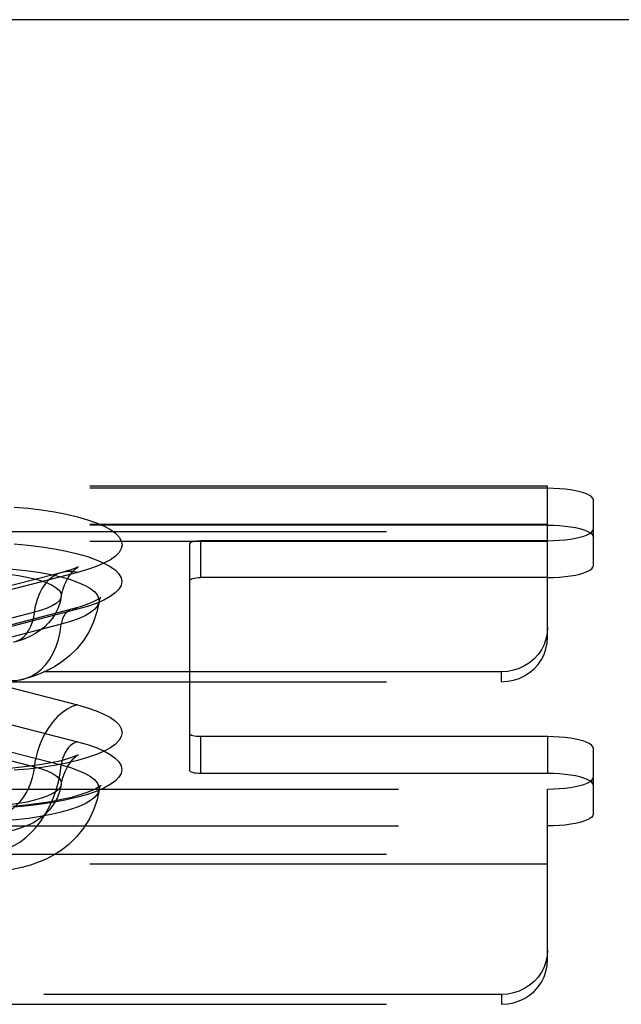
# Model space of a CAD drawing. Header units: inches. Extents: x 0 to 227, y 0 to 147.
# Tile 174 of 256: x 42.45 to 44.09, y 108.65 to 111.33. Entities that reach past the tile are written whole.
import ezdxf

# ---------------------------------------------------------------- set-up
doc = ezdxf.new("R2010")
doc.units = ezdxf.units.IN
doc.header["$LTSCALE"] = 12.466667
doc.header["$MEASUREMENT"] = 0
doc.linetypes.add('HIDDEN', pattern=[0.2, 0.1, -0.1])
doc.layers.get('0').update_dxf_attribs({"linetype": 'CONTINUOUS'})
doc.layers.add('DEFAULT_2', color=8, linetype='HIDDEN')

msp = doc.modelspace()

# ---------------------------------------------------------------- linework, layer by layer
at = {"color": 7, "linetype": 'Continuous'}
msp.add_line((97.3159, 111.3319), (41.6359, 111.3319), dxfattribs=at)
at = {"layer": 'DEFAULT_2', "color": 8, "linetype": 'HIDDEN'}
for p, q in [((43.8924, 110.0607), (39.7414, 110.0607)), ((43.8924, 110.0551), (39.7469, 110.0551)), ((43.8924, 110.0551), (43.8924, 110.0607)), ((43.8924, 109.6488), (43.8924, 110.0551)), ((44.0174, 109.9446), (44.0174, 110.0227)), ((43.8924, 109.9567), (39.7414, 109.9567)), ((43.8924, 109.9546), (39.7469, 109.9546)), ((44.0174, 109.8441), (44.0174, 109.9446)), ((39.7139, 109.937), (43.8924, 109.937)), ((43.8924, 109.91), (39.7139, 109.91)), ((42.9174, 109.9045), (42.9174, 109.3862)), ((42.9474, 109.9122), (42.9474, 109.8118)), ((43.8924, 109.9122), (42.9474, 109.9122)), ((42.5704, 109.826), (42.3375, 109.7657)), ((42.6123, 109.8257), (42.3793, 109.7654)), ((43.8924, 109.8118), (42.9474, 109.8118)), ((42.4954, 109.7173), (42.2624, 109.657)), ((42.5963, 109.7254), (42.3634, 109.6651)), ((42.612, 109.7253), (42.379, 109.665)), ((42.5682, 109.6846), (42.3353, 109.6243)), ((43.7674, 109.5549), (39.7139, 109.5549)), ((43.7674, 109.528), (43.7674, 109.5549)), ((39.7139, 109.528), (43.7674, 109.528)), ((42.4652, 109.5352), (42.2323, 109.4749)), ((42.3793, 109.5253), (42.6123, 109.465)), ((42.379, 109.4248), (42.612, 109.3645)), ((42.9174, 109.3862), (42.9174, 109.2857)), ((42.9474, 109.3784), (42.9474, 109.278)), ((43.8924, 109.3784), (42.9474, 109.3784)), ((43.8924, 109.3784), (43.8924, 109.278)), ((42.2624, 109.3564), (42.4954, 109.2961)), ((42.3353, 109.3615), (42.5682, 109.3012)), ((44.0174, 109.268), (44.0174, 109.3461)), ((43.8924, 109.278), (42.9474, 109.278)), ((44.0174, 109.1675), (44.0174, 109.268)), ((39.7469, 109.2356), (43.8924, 109.2356)), ((43.8924, 108.7698), (43.8924, 109.2356)), ((39.7469, 109.1352), (43.8924, 109.1352)), ((39.7139, 109.058), (43.8924, 109.058)), ((43.8924, 109.0311), (39.7139, 109.0311)), ((43.7674, 108.676), (39.7139, 108.676)), ((43.7674, 108.676), (43.7674, 108.6491)), ((39.7139, 108.6491), (43.7674, 108.6491))]:
    msp.add_line(p, q, dxfattribs=at)
for points in [[(44.0174, 110.0227), (44.0163, 110.027), (44.0132, 110.0311), (44.0079, 110.0351), (44.0007, 110.0389), (43.9916, 110.0424), (43.9808, 110.0456), (43.9685, 110.0484), (43.9549, 110.0507), (43.9402, 110.0526), (43.9248, 110.0539), (43.9089, 110.0548), (43.8924, 110.0551)], [(42.4395, 110.004), (42.4778, 110.0005), (42.5146, 109.996), (42.5495, 109.9906), (42.5821, 109.9843), (42.6123, 109.9772), (42.6396, 109.9694), (42.6638, 109.961), (42.6847, 109.952), (42.7021, 109.9424), (42.7158, 109.9325), (42.7257, 109.9223), (42.7316, 109.9119), (42.7336, 109.9014), (42.7315, 109.8909), (42.7255, 109.8804), (42.7156, 109.8702), (42.7019, 109.8603), (42.6844, 109.8508), (42.6635, 109.8418), (42.6395, 109.8334), (42.6123, 109.8257)], [(43.8924, 109.9546), (43.9089, 109.9543), (43.9248, 109.9535), (43.9402, 109.9521), (43.9549, 109.9503), (43.9685, 109.9479), (43.9808, 109.9451), (43.9916, 109.9419), (44.0007, 109.9384), (44.0079, 109.9346), (44.0132, 109.9306), (44.0163, 109.9265), (44.0174, 109.9222)], [(43.8924, 109.9122), (43.9089, 109.9125), (43.9248, 109.9133), (43.9402, 109.9147), (43.9549, 109.9166), (43.9685, 109.9189), (43.9808, 109.9217), (43.9916, 109.9249), (44.0007, 109.9284), (44.0079, 109.9322), (44.0132, 109.9362), (44.0163, 109.9403), (44.0174, 109.9446)], [(42.4394, 109.9035), (42.4776, 109.8999), (42.5144, 109.8954), (42.5492, 109.89), (42.5819, 109.8838), (42.612, 109.8767), (42.6393, 109.8689), (42.6635, 109.8605), (42.6843, 109.8514), (42.7017, 109.8419), (42.7154, 109.832), (42.7252, 109.8218), (42.7312, 109.8114), (42.7331, 109.8009), (42.7311, 109.7904), (42.7251, 109.78), (42.7152, 109.7698), (42.7015, 109.7599), (42.684, 109.7504), (42.6631, 109.7414), (42.6391, 109.733), (42.612, 109.7253)], [(42.9174, 109.9045), (42.918, 109.906), (42.9197, 109.9075), (42.9225, 109.9088), (42.9262, 109.91), (42.9308, 109.9109), (42.9359, 109.9117), (42.9415, 109.9121), (42.9474, 109.9122)], [(42.0707, 109.8134), (42.0981, 109.8198), (42.1279, 109.8254), (42.1598, 109.8301), (42.1934, 109.834), (42.2284, 109.837), (42.2644, 109.8389), (42.3011, 109.8399), (42.3379, 109.8399), (42.3745, 109.8389), (42.4105, 109.837), (42.4455, 109.834), (42.4792, 109.8301), (42.5111, 109.8254), (42.5408, 109.8198), (42.5682, 109.8134), (42.5929, 109.8063), (42.6145, 109.7986), (42.6329, 109.7904), (42.6479, 109.7816), (42.6593, 109.7726), (42.6669, 109.7633), (42.6708, 109.7538), (42.671, 109.7456)], [(42.568, 109.7603), (42.5719, 109.7781), (42.5774, 109.7936), (42.5839, 109.807), (42.5908, 109.8178), (42.5974, 109.8261), (42.6032, 109.8323), (42.6078, 109.8365), (42.6113, 109.8392), (42.6132, 109.8405)], [(42.6132, 109.8405), (42.6133, 109.8406), (42.6138, 109.8409), (42.6125, 109.8402), (42.6091, 109.8386), (42.6034, 109.8363), (42.5951, 109.8333), (42.5842, 109.8298), (42.5704, 109.826)], [(43.8924, 109.8118), (43.9089, 109.8121), (43.9248, 109.8129), (43.9402, 109.8143), (43.9549, 109.8161), (43.9685, 109.8185), (43.9808, 109.8213), (43.9916, 109.8245), (44.0007, 109.828), (44.0079, 109.8318), (44.0132, 109.8358), (44.0163, 109.8399), (44.0174, 109.8441)], [(42.1436, 109.8083), (42.1644, 109.8131), (42.1871, 109.8173), (42.2115, 109.8208), (42.2373, 109.8236), (42.2641, 109.8256), (42.2916, 109.8268), (42.3195, 109.8272), (42.3473, 109.8268), (42.3748, 109.8256), (42.4016, 109.8236), (42.4274, 109.8208), (42.4518, 109.8173), (42.4746, 109.8131), (42.4954, 109.8083), (42.514, 109.8029), (42.5301, 109.7971), (42.5436, 109.7907), (42.5543, 109.7841), (42.562, 109.7771), (42.5667, 109.77), (42.5682, 109.7628), (42.568, 109.7603)], [(42.5704, 109.826), (42.5581, 109.8217), (42.546, 109.815), (42.5349, 109.8062), (42.5248, 109.7954), (42.516, 109.7827), (42.5086, 109.7683), (42.5026, 109.7525), (42.4982, 109.7354)], [(42.6123, 109.8257), (42.5982, 109.8282), (42.5844, 109.8283), (42.5704, 109.826)], [(42.9174, 109.804), (42.918, 109.8056), (42.9197, 109.807), (42.9225, 109.8083), (42.9262, 109.8095), (42.9308, 109.8105), (42.9359, 109.8112), (42.9415, 109.8116), (42.9474, 109.8118)], [(42.568, 109.7603), (42.5648, 109.7448), (42.5597, 109.7297), (42.5528, 109.715), (42.5441, 109.7012), (42.5337, 109.6883), (42.5221, 109.6769), (42.5101, 109.6674), (42.4977, 109.6592), (42.4847, 109.6522), (42.4709, 109.6461), (42.4558, 109.6407), (42.4392, 109.6359)], [(42.568, 109.7603), (42.5667, 109.7556), (42.562, 109.7485), (42.5543, 109.7415), (42.5436, 109.7349), (42.5301, 109.7285), (42.514, 109.7227), (42.4954, 109.7173)], [(42.6758, 109.758), (42.6748, 109.7571), (42.6709, 109.7542), (42.6638, 109.7499), (42.6529, 109.7445), (42.6381, 109.7384), (42.6193, 109.732), (42.5963, 109.7254)], [(42.671, 109.7456), (42.6729, 109.7528), (42.6744, 109.7559)], [(42.6744, 109.7559), (42.675, 109.7569), (42.6759, 109.7582), (42.6758, 109.758)], [(42.4392, 109.6359), (42.4484, 109.6391), (42.4575, 109.6441), (42.4658, 109.6507), (42.4733, 109.6588), (42.4799, 109.6683), (42.4855, 109.6791), (42.49, 109.6909), (42.4933, 109.7037), (42.4982, 109.7354)], [(42.671, 109.7456), (42.6653, 109.7181), (42.6563, 109.6911), (42.644, 109.6651), (42.6286, 109.6406), (42.6103, 109.6179), (42.5901, 109.5982), (42.5697, 109.5821), (42.5493, 109.5689), (42.5296, 109.5584), (42.5096, 109.5496), (42.4881, 109.5418), (42.4652, 109.5352)], [(42.671, 109.7456), (42.6708, 109.7443), (42.6669, 109.7348), (42.6593, 109.7255), (42.6479, 109.7164), (42.6329, 109.7077), (42.6145, 109.6994), (42.5929, 109.6917), (42.5682, 109.6846)], [(42.5963, 109.7254), (42.5936, 109.7246), (42.588, 109.7219), (42.583, 109.718), (42.5785, 109.713), (42.5747, 109.7071), (42.5717, 109.7003), (42.5695, 109.6927), (42.5682, 109.6846)], [(42.612, 109.7253), (42.6057, 109.7263), (42.5995, 109.7261), (42.5963, 109.7254)], [(42.4652, 109.5352), (42.4722, 109.5373), (42.4871, 109.5435), (42.5011, 109.5519), (42.5141, 109.5625), (42.526, 109.5751), (42.5367, 109.5896), (42.546, 109.6058), (42.5539, 109.6236), (42.5603, 109.6428), (42.5651, 109.6633), (42.5682, 109.6846)], [(43.8924, 109.6757), (43.8913, 109.6598), (43.8882, 109.6444), (43.8829, 109.6295), (43.8757, 109.6153), (43.8666, 109.6022), (43.8558, 109.5903), (43.8435, 109.5799), (43.8299, 109.5711), (43.8152, 109.5641), (43.7998, 109.5591), (43.7839, 109.556), (43.7674, 109.5549)], [(43.7674, 109.528), (43.7839, 109.5291), (43.7998, 109.5321), (43.8152, 109.5372), (43.8299, 109.5442), (43.8435, 109.553), (43.8558, 109.5634), (43.8666, 109.5753), (43.8757, 109.5884), (43.8829, 109.6026), (43.8882, 109.6175), (43.8913, 109.6329), (43.8924, 109.6488)], [(42.4079, 109.5357), (42.4244, 109.5326), (42.4407, 109.5318), (42.4567, 109.5333), (42.4652, 109.5352)], [(42.6123, 109.465), (42.6395, 109.4573), (42.6635, 109.4489), (42.6844, 109.4399), (42.7019, 109.4303), (42.7156, 109.4204), (42.7255, 109.4102), (42.7315, 109.3998), (42.7336, 109.3893), (42.7316, 109.3788), (42.7257, 109.3684), (42.7158, 109.3582), (42.7021, 109.3482), (42.6847, 109.3387), (42.6638, 109.3297), (42.6396, 109.3212), (42.6123, 109.3134), (42.5821, 109.3064), (42.5495, 109.3001), (42.5146, 109.2947), (42.4778, 109.2902), (42.4395, 109.2866)], [(42.6123, 109.465), (42.5982, 109.4602), (42.5844, 109.4532), (42.571, 109.4441), (42.5581, 109.433), (42.546, 109.4201), (42.5349, 109.4055), (42.5248, 109.3894), (42.516, 109.3722), (42.5086, 109.354), (42.5026, 109.335), (42.4982, 109.3156)], [(42.9474, 109.3784), (42.9415, 109.3786), (42.9359, 109.379), (42.9308, 109.3797), (42.9262, 109.3807), (42.9225, 109.3819), (42.9197, 109.3832), (42.918, 109.3847), (42.9174, 109.3862)], [(44.0174, 109.3461), (44.0163, 109.3503), (44.0132, 109.3545), (44.0079, 109.3585), (44.0007, 109.3623), (43.9916, 109.3658), (43.9808, 109.369), (43.9685, 109.3717), (43.9549, 109.3741), (43.9402, 109.376), (43.9248, 109.3773), (43.9089, 109.3781), (43.8924, 109.3784)], [(42.612, 109.3645), (42.6391, 109.3567), (42.6631, 109.3484), (42.684, 109.3394), (42.7015, 109.3298), (42.7152, 109.3199), (42.7251, 109.3098), (42.7311, 109.2993), (42.7331, 109.2888), (42.7312, 109.2783), (42.7252, 109.2679), (42.7154, 109.2577), (42.7017, 109.2478), (42.6843, 109.2383), (42.6635, 109.2293), (42.6393, 109.2209), (42.612, 109.2131), (42.5819, 109.206), (42.5492, 109.1997), (42.5144, 109.1943), (42.4776, 109.1898), (42.4394, 109.1863)], [(42.612, 109.3645), (42.6057, 109.3622), (42.5995, 109.3588), (42.5936, 109.3542), (42.588, 109.3486), (42.583, 109.3422), (42.5785, 109.3349), (42.5747, 109.327), (42.5717, 109.3186), (42.5695, 109.3099), (42.5682, 109.3012)], [(42.6124, 109.3278), (42.6133, 109.3284), (42.6138, 109.3287), (42.612, 109.3277), (42.6076, 109.3258), (42.6005, 109.323), (42.5903, 109.3195), (42.5767, 109.3155), (42.5597, 109.3111), (42.5392, 109.3067), (42.5154, 109.3024), (42.4887, 109.2984), (42.4596, 109.2949), (42.4283, 109.292)], [(42.568, 109.2481), (42.5722, 109.267), (42.5783, 109.2836), (42.5859, 109.298), (42.5938, 109.3096), (42.6009, 109.3177), (42.6067, 109.3233), (42.6109, 109.3267), (42.6124, 109.3278)], [(42.4079, 109.1697), (42.4184, 109.1732), (42.4287, 109.1785), (42.4388, 109.1853), (42.4484, 109.1936), (42.4575, 109.2033), (42.4658, 109.2142), (42.4733, 109.2262), (42.4799, 109.2391), (42.4855, 109.2528), (42.49, 109.2669), (42.4933, 109.2815), (42.4982, 109.3156)], [(42.4079, 109.0692), (42.4244, 109.0746), (42.4407, 109.0823), (42.4567, 109.0922), (42.4722, 109.1041), (42.4871, 109.118), (42.5011, 109.1337), (42.5141, 109.151), (42.526, 109.1697), (42.5367, 109.1898), (42.546, 109.2109), (42.5539, 109.2328), (42.5603, 109.2553), (42.5651, 109.2782), (42.5682, 109.3012)], [(42.5682, 109.3012), (42.5929, 109.2941), (42.6145, 109.2864), (42.6329, 109.2781), (42.6479, 109.2694), (42.6593, 109.2603), (42.6669, 109.251), (42.6708, 109.2415), (42.671, 109.2334)], [(42.4954, 109.2961), (42.514, 109.2907), (42.5301, 109.2848), (42.5436, 109.2785), (42.5543, 109.2718), (42.562, 109.2649), (42.5667, 109.2578), (42.5682, 109.2506), (42.568, 109.2481)], [(42.9474, 109.278), (42.9415, 109.2781), (42.9359, 109.2786), (42.9308, 109.2793), (42.9262, 109.2803), (42.9225, 109.2814), (42.9197, 109.2828), (42.918, 109.2842), (42.9174, 109.2857)], [(44.0174, 109.2456), (44.0163, 109.2499), (44.0132, 109.254), (44.0079, 109.258), (44.0007, 109.2618), (43.9916, 109.2653), (43.9808, 109.2685), (43.9685, 109.2713), (43.9549, 109.2736), (43.9402, 109.2755), (43.9248, 109.2769), (43.9089, 109.2777), (43.8924, 109.278)], [(42.568, 109.2481), (42.5667, 109.2434), (42.562, 109.2362), (42.5543, 109.2293), (42.5436, 109.2226), (42.5301, 109.2163), (42.514, 109.2104), (42.4954, 109.205), (42.4746, 109.2002), (42.4518, 109.196), (42.4274, 109.1926), (42.4016, 109.1898), (42.3748, 109.1878), (42.3473, 109.1866), (42.3195, 109.1862), (42.2916, 109.1866), (42.2641, 109.1878), (42.2373, 109.1898), (42.2115, 109.1926), (42.1871, 109.196), (42.1644, 109.2002), (42.1436, 109.205)], [(42.568, 109.2481), (42.5642, 109.2305), (42.5578, 109.2128), (42.5482, 109.1951), (42.5362, 109.1789), (42.5223, 109.1648), (42.5073, 109.1531), (42.4923, 109.1439), (42.4764, 109.1362), (42.4588, 109.1295), (42.4394, 109.1237), (42.4173, 109.1187), (42.3934, 109.1149), (42.3694, 109.1123), (42.3451, 109.1107), (42.3213, 109.1102), (42.2976, 109.1106), (42.2737, 109.1119), (42.2496, 109.1143), (42.2248, 109.1181), (42.1998, 109.1236)], [(42.6748, 109.2444), (42.6751, 109.2448), (42.6759, 109.2459), (42.6746, 109.2448), (42.6707, 109.2418), (42.6634, 109.2374), (42.6524, 109.232), (42.6374, 109.2259), (42.6184, 109.2194), (42.5955, 109.213), (42.5691, 109.2068), (42.5394, 109.2011), (42.507, 109.196), (42.4723, 109.1918), (42.4356, 109.1883)], [(42.671, 109.2334), (42.6729, 109.2406), (42.6748, 109.2444)], [(43.8924, 109.2356), (43.9089, 109.2359), (43.9248, 109.2367), (43.9402, 109.2381), (43.9549, 109.24), (43.9685, 109.2423), (43.9808, 109.2451), (43.9916, 109.2483), (44.0007, 109.2518), (44.0079, 109.2556), (44.0132, 109.2596), (44.0163, 109.2637), (44.0174, 109.268)], [(42.671, 109.2334), (42.6708, 109.232), (42.6669, 109.2225), (42.6593, 109.2132), (42.6479, 109.2042), (42.6329, 109.1955), (42.6145, 109.1872), (42.5929, 109.1795), (42.5682, 109.1724), (42.5408, 109.166), (42.5111, 109.1604), (42.4792, 109.1557), (42.4455, 109.1518), (42.4105, 109.1488), (42.3745, 109.1469), (42.3379, 109.1459), (42.3011, 109.1459), (42.2644, 109.1469), (42.2284, 109.1488), (42.1934, 109.1518), (42.1598, 109.1557), (42.1279, 109.1604), (42.0981, 109.166), (42.0707, 109.1724)], [(42.671, 109.2334), (42.6656, 109.207), (42.6569, 109.1804), (42.6446, 109.154), (42.6288, 109.1287), (42.6097, 109.1051), (42.5886, 109.0847), (42.5677, 109.0684), (42.5468, 109.0553), (42.5266, 109.0448), (42.5062, 109.036), (42.4844, 109.0284), (42.461, 109.0219), (42.4348, 109.0162), (42.4066, 109.0117), (42.3766, 109.0085), (42.346, 109.0067), (42.3168, 109.0062), (42.2876, 109.0069), (42.2571, 109.009), (42.2273, 109.0124), (42.1998, 109.017), (42.1737, 109.0229)], [(44.0174, 109.1675), (44.0163, 109.1633), (44.0132, 109.1592), (44.0079, 109.1551), (44.0007, 109.1513), (43.9916, 109.1478), (43.9808, 109.1446), (43.9685, 109.1419), (43.9549, 109.1395), (43.9402, 109.1376), (43.9248, 109.1363), (43.9089, 109.1355), (43.8924, 109.1352)], [(43.8924, 108.7967), (43.8913, 108.7808), (43.8882, 108.7655), (43.8829, 108.7505), (43.8757, 108.7364), (43.8666, 108.7232), (43.8558, 108.7114), (43.8435, 108.701), (43.8299, 108.6922), (43.8152, 108.6852), (43.7998, 108.6801), (43.7839, 108.6771), (43.7674, 108.676)], [(43.7674, 108.6491), (43.7839, 108.6501), (43.7998, 108.6532), (43.8152, 108.6583), (43.8299, 108.6652), (43.8435, 108.674), (43.8558, 108.6844), (43.8666, 108.6963), (43.8757, 108.7094), (43.8829, 108.7236), (43.8882, 108.7386), (43.8913, 108.7539), (43.8924, 108.7698)]]:
    msp.add_lwpolyline(points, dxfattribs=at)

doc.saveas('drawing.dxf')
